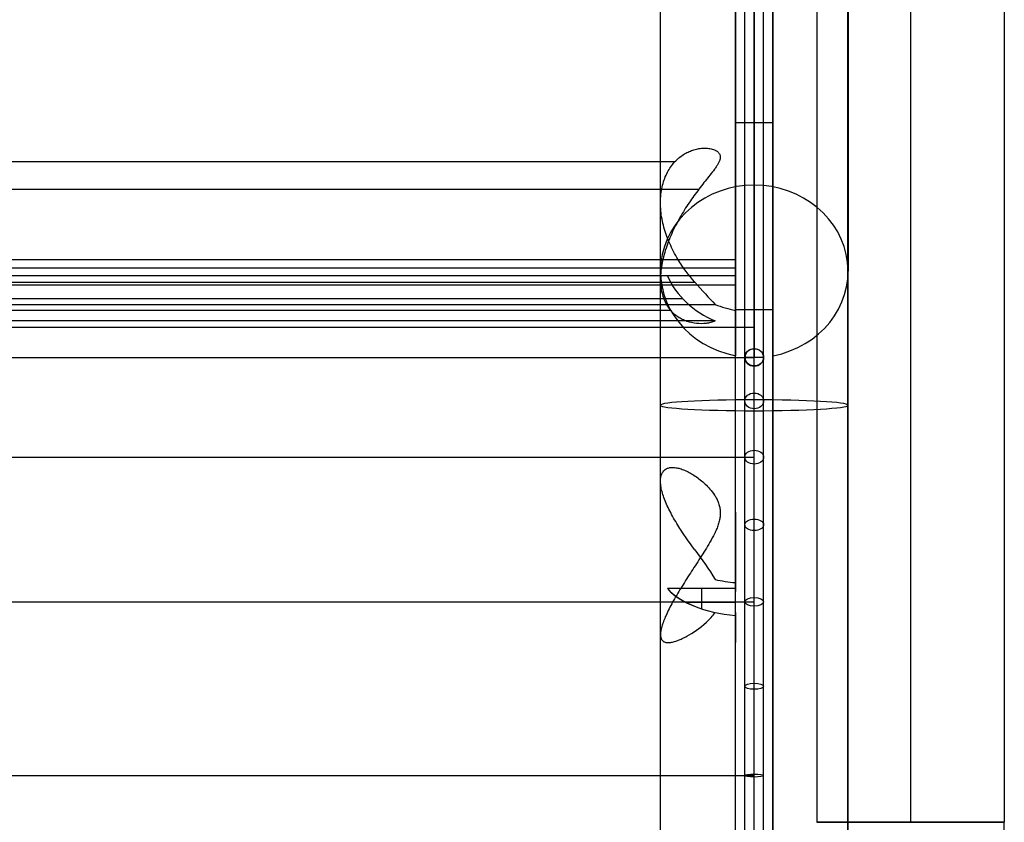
# Model space of a CAD drawing. Extents: x 5734 to 6364, y 72 to 847.
# Tile 20 of 26: x 6207 to 6364, y 560 to 689. Entities that reach past the tile are written whole.
import ezdxf

# ---------------------------------------------------------------- set-up
doc = ezdxf.new("R2010")
doc.units = 0
for name, color, linetype in [('MIDOLLINO', 7, 'CONTINUOUS'), ('PAGLIA', 7, 'CONTINUOUS'), ('PREDEFINITO', 7, 'CONTINUOUS')]:
    doc.layers.add(name, color=color, linetype=linetype)

msp = doc.modelspace()

# ---------------------------------------------------------------- linework, layer by layer
at = {"layer": 'MIDOLLINO'}
for p, q in [((6324.35, 635.92, 305.14), (6324.31, 745.45, 559.04)), ((6322.85, 634.54, 305.73), (6322.81, 744.06, 559.6)), ((6325.85, 634.54, 305.73), (6325.81, 744.09, 559.68)), ((6324.35, 633.16, 306.33), (6324.31, 742.7, 560.23)), ((6324.35, 639.31, 320.25), (5774.35, 639.31, 320.25)), ((6324.35, 633.16, 306.33), (6324.35, 635.92, 305.14)), ((6324.35, 633.16, 306.3), (6324.35, 635.91, 305.12)), ((6325.85, 634.54, 305.73), (6322.85, 634.54, 305.73)), ((6325.85, 634.53, 305.71), (6322.85, 634.53, 305.71))]:
    msp.add_line(p, q, dxfattribs=at)
at = {"layer": 'MIDOLLINO', "extrusion": (1, 2.24342e-10, 1.21872e-10)}
msp.add_circle((640.81, 320.25, 6324.35), 1.5, dxfattribs=at)
at = {"layer": 'MIDOLLINO', "extrusion": (3.20676e-06, 0.396096, 0.918209)}
msp.add_circle((-6324.35, -461.59, 532.09), 1.5, dxfattribs=at)
at = {"layer": 'MIDOLLINO', "extrusion": (-3.36682e-10, 0.543334, 0.839516)}
msp.add_circle((-6324.35, -367.82, 586.74), 1.5, dxfattribs=at)
at = {"layer": 'MIDOLLINO', "extrusion": (-3.62224e-10, 0.675183, 0.73765)}
msp.add_circle((-6324.35, -266.53, 625), 1.5, dxfattribs=at)
at = {"layer": 'MIDOLLINO', "extrusion": (-3.77769e-10, 0.788273, 0.615325)}
msp.add_circle((-6324.35, -160.29, 645.9), 1.5, dxfattribs=at)
at = {"layer": 'MIDOLLINO', "extrusion": (-3.8285e-10, 0.879489, 0.47592)}
msp.add_circle((-6324.35, -52.07, 648.88), 1.5, dxfattribs=at)
at = {"layer": 'MIDOLLINO', "extrusion": (-3.77551e-10, 0.946301, 0.323287)}
msp.add_circle((-6324.35, 55.17, 633.84), 1.5, dxfattribs=at)
at = {"layer": 'MIDOLLINO', "extrusion": (-3.61941e-10, 0.986849, 0.161644)}
msp.add_circle((-6324.35, 158.43, 601.21), 1.5, dxfattribs=at)
at = {"layer": 'MIDOLLINO', "extrusion": (-3.01297e-10, 0.396354, 0.918098)}
msp.add_arc((-6324.35, -461.39, 532.17), 1.5, 270, 90, dxfattribs=at)
at = {"layer": 'MIDOLLINO', "extrusion": (-3.01301e-10, 0.396354, 0.918098)}
msp.add_arc((-6324.35, -461.39, 532.17), 1.5, 90, 270, dxfattribs=at)
at = {"layer": 'MIDOLLINO', "extrusion": (1, 3.36361e-10, 1.83144e-10)}
msp.add_arc((553.4, 340.74, 6324.35), 89.87, 260.6464, 336.6467, dxfattribs=at)
at = {"layer": 'MIDOLLINO', "extrusion": (1, 3.36314e-10, 1.83223e-10)}
msp.add_arc((553.4, 340.74, 6322.85), 88.37, 260.6461, 336.6466, dxfattribs=at)
at = {"layer": 'MIDOLLINO', "extrusion": (1, 3.36333e-10, 1.83201e-10)}
msp.add_arc((553.4, 340.74, 6324.35), 86.87, 260.6458, 336.6466, dxfattribs=at)
at = {"layer": 'MIDOLLINO', "extrusion": (1, 3.36361e-10, 1.83138e-10)}
msp.add_arc((553.4, 340.74, 6325.85), 88.37, 260.6461, 336.6466, dxfattribs=at)
at = {"layer": 'PAGLIA', "color": 2}
for p, q in [((6324.34, 743.3, 557.86), (6324.35, 634.54, 305.73)), ((5774.35, 634.53, 305.71), (6324.35, 634.53, 305.71)), ((6324.35, 634.54, 305.73), (6324.35, 634.53, 305.71)), ((5774.35, 618.59, 281.07), (6324.35, 618.59, 281.07)), ((5774.35, 595.46, 263.02), (6324.35, 595.46, 263.02)), ((5774.35, 567.69, 253.53), (6324.35, 567.69, 253.53))]:
    msp.add_line(p, q, dxfattribs=at)
at = {"layer": 'PAGLIA', "color": 2, "extrusion": (1, 3.36379e-10, 1.83123e-10)}
msp.add_arc((553.4, 340.74, 6324.35), 88.37, 260.6461, 336.6466, dxfattribs=at)
at = {"layer": 'PREDEFINITO', "color": 59}
for p, q in [((6309.35, 648.31, 299.79), (6309.35, 757.23, 552.3)), ((6321.35, 743.74, 558.12), (6321.35, 634.81, 305.61)), ((6321.35, 634.81, 305.61), (6321.35, 743.74, 558.12)), ((6321.35, 634.81, 305.61), (6321.35, 743.74, 558.12)), ((6327.35, 743.74, 558.12), (6327.35, 634.81, 305.61)), ((6327.35, 743.74, 558.12), (6327.35, 634.81, 305.61)), ((6327.35, 634.81, 305.61), (6327.35, 743.74, 558.12)), ((6339.35, 723.48, 474.05), (6339.35, 648.31, 299.79)), ((6324.35, 662.08, 293.85), (6324.35, 707.96, 400.2)), ((6324.35, 662.08, 293.85), (6324.35, 707.96, 400.2)), ((6324.35, 707.96, 400.2), (6324.35, 662.08, 293.85)), ((6321.35, 642.16, 302.44), (6321.35, 702.05, 441.28)), ((6324.35, 642.16, 302.44), (6324.35, 701.73, 440.53)), ((6327.35, 702.05, 441.28), (6327.35, 642.16, 302.44)), ((6321.35, 688.34, 409.5), (6321.35, 679.84, 410)), ((6321.35, 672.67, 373.17), (6321.35, 674.04, 396.54)), ((6321.35, 672.1, 371.86), (6327.35, 672.1, 371.86)), ((6327.35, 642.16, 302.44), (6321.35, 642.16, 302.44)), ((6327.35, 642.16, 302.44), (6327.35, 634.81, 305.61)), ((6327.35, 607.25, 270.29), (6327.35, 618.87, 269.61)), ((6309.51, 615.79, 255.63), (6309.56, 615.92, 255.31)), ((6309.56, 615.92, 255.31), (6309.62, 616.05, 254.99)), ((6309.62, 616.05, 254.99), (6309.69, 616.16, 254.66)), ((6309.69, 616.16, 254.66), (6309.76, 616.27, 254.34)), ((6309.76, 616.27, 254.34), (6309.85, 616.38, 254.01)), ((6309.85, 616.38, 254.01), (6309.94, 616.47, 253.67)), ((6309.94, 616.47, 253.67), (6310.03, 616.55, 253.34)), ((6310.03, 616.55, 253.34), (6310.13, 616.63, 253.01)), ((6310.13, 616.63, 253.01), (6310.24, 616.7, 252.68)), ((6310.24, 616.7, 252.68), (6310.35, 616.76, 252.34)), ((6310.35, 616.76, 252.34), (6310.47, 616.81, 252.01)), ((6310.47, 616.81, 252.01), (6310.6, 616.85, 251.67)), ((6310.6, 616.85, 251.67), (6310.73, 616.89, 251.34)), ((6310.73, 616.89, 251.34), (6310.87, 616.92, 251)), ((6310.87, 616.92, 251), (6311.01, 616.94, 250.67)), ((6311.01, 616.94, 250.67), (6311.16, 616.95, 250.34)), ((6311.16, 616.95, 250.34), (6311.31, 616.95, 250.01)), ((6311.31, 616.95, 250.01), (6311.46, 616.95, 249.68)), ((6311.46, 616.95, 249.68), (6311.62, 616.93, 249.35)), ((6311.62, 616.93, 249.35), (6311.79, 616.91, 249.03)), ((6311.79, 616.91, 249.03), (6311.95, 616.89, 248.7)), ((6311.95, 616.89, 248.7), (6312.12, 616.85, 248.38)), ((6312.12, 616.85, 248.38), (6312.3, 616.81, 248.06)), ((6312.3, 616.81, 248.06), (6312.47, 616.76, 247.75)), ((6312.47, 616.76, 247.75), (6312.65, 616.71, 247.44)), ((6312.65, 616.71, 247.44), (6312.83, 616.64, 247.13)), ((6312.83, 616.64, 247.13), (6313.01, 616.58, 246.82)), ((6313.01, 616.58, 246.82), (6313.2, 616.5, 246.52)), ((6313.2, 616.5, 246.52), (6313.39, 616.42, 246.22)), ((6313.39, 616.42, 246.22), (6313.57, 616.33, 245.92)), ((6313.57, 616.33, 245.92), (6313.76, 616.24, 245.64)), ((6313.76, 616.24, 245.64), (6313.94, 616.15, 245.36)), ((6313.94, 616.15, 245.36), (6314.13, 616.04, 245.07)), ((6314.13, 616.04, 245.07), (6314.32, 615.93, 244.79)), ((6314.32, 615.93, 244.79), (6314.52, 615.82, 244.52)), ((6309.35, 614.79, 257.51), (6309.36, 614.98, 257.2)), ((6309.36, 614.6, 257.8), (6309.35, 614.79, 257.51)), ((6309.36, 614.98, 257.2), (6309.37, 615.16, 256.89)), ((6309.37, 614.4, 258.09), (6309.36, 614.6, 257.8)), ((6309.37, 615.16, 256.89), (6309.4, 615.33, 256.57)), ((6309.39, 614.2, 258.38), (6309.37, 614.4, 258.09)), ((6309.4, 615.33, 256.57), (6309.43, 615.5, 256.25)), ((6309.43, 615.5, 256.25), (6309.46, 615.65, 255.94)), ((6309.46, 615.65, 255.94), (6309.51, 615.79, 255.63)), ((6314.52, 615.82, 244.52), (6314.71, 615.69, 244.24)), ((6314.71, 615.69, 244.24), (6314.91, 615.56, 243.96)), ((6314.91, 615.56, 243.96), (6315.11, 615.43, 243.68)), ((6315.11, 615.43, 243.68), (6315.31, 615.28, 243.41)), ((6315.31, 615.28, 243.41), (6315.51, 615.13, 243.13)), ((6315.51, 615.13, 243.13), (6315.71, 614.97, 242.86)), ((6315.71, 614.97, 242.86), (6315.92, 614.81, 242.59)), ((6315.92, 614.81, 242.59), (6316.12, 614.64, 242.33)), ((6316.12, 614.64, 242.33), (6316.32, 614.46, 242.07)), ((6316.32, 614.46, 242.07), (6316.51, 614.28, 241.81)), ((6316.51, 614.28, 241.81), (6316.71, 614.09, 241.56)), ((6309.41, 613.99, 258.65), (6309.39, 614.2, 258.38)), ((6309.45, 613.77, 258.92), (6309.41, 613.99, 258.65)), ((6309.49, 613.55, 259.19), (6309.45, 613.77, 258.92)), ((6309.54, 613.32, 259.44), (6309.49, 613.55, 259.19)), ((6309.6, 613.09, 259.69), (6309.54, 613.32, 259.44)), ((6309.67, 612.86, 259.93), (6309.6, 613.09, 259.69)), ((6309.74, 612.62, 260.17), (6309.67, 612.86, 259.93)), ((6316.71, 614.09, 241.56), (6316.9, 613.9, 241.31)), ((6316.9, 613.9, 241.31), (6317.08, 613.7, 241.07)), ((6317.08, 613.7, 241.07), (6317.27, 613.5, 240.83)), ((6317.27, 613.5, 240.83), (6317.46, 613.28, 240.58)), ((6317.46, 613.28, 240.58), (6317.64, 613.04, 240.33)), ((6317.64, 613.04, 240.33), (6317.82, 612.8, 240.08)), ((6317.82, 612.8, 240.08), (6318, 612.54, 239.83)), ((6309.82, 612.37, 260.39), (6309.74, 612.62, 260.17)), ((6309.9, 612.12, 260.62), (6309.82, 612.37, 260.39)), ((6310, 611.87, 260.83), (6309.9, 612.12, 260.62)), ((6310.1, 611.61, 261.04), (6310, 611.87, 260.83)), ((6310.21, 611.35, 261.24), (6310.1, 611.61, 261.04)), ((6310.32, 611.09, 261.43), (6310.21, 611.35, 261.24)), ((6318, 612.54, 239.83), (6318.09, 612.4, 239.71)), ((6318.09, 612.4, 239.71), (6318.17, 612.26, 239.58)), ((6318.17, 612.26, 239.58), (6318.25, 612.12, 239.46)), ((6318.25, 612.12, 239.46), (6318.33, 611.98, 239.34)), ((6318.33, 611.98, 239.34), (6318.4, 611.83, 239.22)), ((6318.4, 611.83, 239.22), (6318.47, 611.68, 239.09)), ((6318.47, 611.68, 239.09), (6318.54, 611.53, 238.97)), ((6318.54, 611.53, 238.97), (6318.6, 611.37, 238.86)), ((6318.6, 611.37, 238.86), (6318.66, 611.21, 238.74)), ((6318.66, 611.21, 238.74), (6318.71, 611.05, 238.62)), ((6310.44, 610.82, 261.62), (6310.32, 611.09, 261.43)), ((6310.57, 610.55, 261.8), (6310.44, 610.82, 261.62)), ((6310.7, 610.27, 261.97), (6310.57, 610.55, 261.8)), ((6310.84, 610, 262.13), (6310.7, 610.27, 261.97)), ((6310.99, 609.72, 262.29), (6310.84, 610, 262.13)), ((6311.14, 609.44, 262.44), (6310.99, 609.72, 262.29)), ((6318.71, 611.05, 238.62), (6318.76, 610.89, 238.51)), ((6318.76, 610.89, 238.51), (6318.8, 610.72, 238.39)), ((6318.8, 610.72, 238.39), (6318.84, 610.55, 238.28)), ((6318.84, 610.55, 238.28), (6318.87, 610.38, 238.17)), ((6318.87, 610.38, 238.17), (6318.89, 610.21, 238.06)), ((6318.89, 610.21, 238.06), (6318.9, 610.12, 238.01)), ((6318.9, 610.12, 238.01), (6318.91, 610.03, 237.96)), ((6318.91, 610.03, 237.96), (6318.92, 609.94, 237.91)), ((6318.92, 609.94, 237.91), (6318.92, 609.85, 237.85)), ((6318.92, 609.85, 237.85), (6318.92, 609.76, 237.8)), ((6318.92, 609.76, 237.8), (6318.92, 609.67, 237.75)), ((6318.92, 609.67, 237.75), (6318.92, 609.57, 237.7)), ((6318.92, 609.57, 237.7), (6318.92, 609.48, 237.65)), ((6311.29, 609.15, 262.59), (6311.14, 609.44, 262.44)), ((6311.45, 608.86, 262.73), (6311.29, 609.15, 262.59)), ((6311.62, 608.58, 262.86), (6311.45, 608.86, 262.73)), ((6311.79, 608.29, 262.98), (6311.62, 608.58, 262.86)), ((6311.96, 608, 263.1), (6311.79, 608.29, 262.98)), ((6312.14, 607.7, 263.21), (6311.96, 608, 263.1)), ((6318.66, 608, 236.98), (6318.6, 607.81, 236.91)), ((6318.71, 608.18, 237.05), (6318.66, 608, 236.98)), ((6318.76, 608.37, 237.13), (6318.71, 608.18, 237.05)), ((6318.8, 608.55, 237.21), (6318.76, 608.37, 237.13)), ((6318.84, 608.74, 237.29), (6318.8, 608.55, 237.21)), ((6318.87, 608.93, 237.38), (6318.84, 608.74, 237.29)), ((6318.88, 609.02, 237.42), (6318.87, 608.93, 237.38)), ((6318.89, 609.11, 237.47), (6318.88, 609.02, 237.42)), ((6318.9, 609.2, 237.51), (6318.89, 609.11, 237.47)), ((6318.91, 609.3, 237.56), (6318.9, 609.2, 237.51)), ((6318.92, 609.39, 237.61), (6318.91, 609.3, 237.56)), ((6318.92, 609.48, 237.65), (6318.92, 609.39, 237.61)), ((6312.3, 607.45, 263.3), (6312.14, 607.7, 263.21)), ((6312.46, 607.21, 263.38), (6312.3, 607.45, 263.3)), ((6312.62, 606.96, 263.46), (6312.46, 607.21, 263.38)), ((6312.78, 606.71, 263.53), (6312.62, 606.96, 263.46)), ((6313.11, 606.22, 263.66), (6312.78, 606.71, 263.53)), ((6318.08, 606.54, 236.5), (6318, 606.36, 236.46)), ((6318.17, 606.72, 236.55), (6318.08, 606.54, 236.5)), ((6318.25, 606.9, 236.61), (6318.17, 606.72, 236.55)), ((6318.33, 607.08, 236.66), (6318.25, 606.9, 236.61)), ((6318.4, 607.26, 236.72), (6318.33, 607.08, 236.66)), ((6318.47, 607.44, 236.78), (6318.4, 607.26, 236.72)), ((6318.54, 607.63, 236.84), (6318.47, 607.44, 236.78)), ((6318.6, 607.81, 236.91), (6318.54, 607.63, 236.84)), ((6321.35, 600.45, 260.89), (6321.35, 607.3, 260.49)), ((6313.44, 605.72, 263.76), (6313.11, 606.22, 263.66)), ((6313.78, 605.23, 263.85), (6313.44, 605.72, 263.76)), ((6314.13, 604.74, 263.93), (6313.78, 605.23, 263.85)), ((6317.27, 605, 236.19), (6317.08, 604.69, 236.15)), ((6317.45, 605.33, 236.24), (6317.27, 605, 236.19)), ((6317.64, 605.67, 236.3), (6317.45, 605.33, 236.24)), ((6317.82, 606.01, 236.38), (6317.64, 605.67, 236.3)), ((6318, 606.36, 236.46), (6317.82, 606.01, 236.38)), ((6314.48, 604.26, 263.98), (6314.13, 604.74, 263.93)), ((6314.83, 603.77, 264.01), (6314.48, 604.26, 263.98)), ((6316.31, 603.43, 236.05), (6316.11, 603.12, 236.04)), ((6316.51, 603.75, 236.06), (6316.31, 603.43, 236.05)), ((6316.7, 604.06, 236.08), (6316.51, 603.75, 236.06)), ((6316.9, 604.37, 236.11), (6316.7, 604.06, 236.08)), ((6317.08, 604.69, 236.15), (6316.9, 604.37, 236.11)), ((6321.35, 604.17, 258.47), (6321.35, 604.49, 263.95)), ((6315.31, 601.86, 236.08), (6315.1, 601.55, 236.11)), ((6315.51, 602.18, 236.06), (6315.31, 601.86, 236.08)), ((6315.71, 602.49, 236.05), (6315.51, 602.18, 236.06)), ((6315.91, 602.8, 236.04), (6315.71, 602.49, 236.05)), ((6316.11, 603.12, 236.04), (6315.91, 602.8, 236.04)), ((6321.35, 602.87, 256.46), (6321.35, 597.6, 253.58)), ((6321.35, 602.37, 257.38), (6321.35, 602.87, 256.46)), ((6321.35, 602.37, 257.38), (6321.35, 599.03, 263.48)), ((6314.32, 600.34, 236.28), (6314.13, 600.05, 236.34)), ((6314.51, 600.64, 236.23), (6314.32, 600.34, 236.28)), ((6314.71, 600.94, 236.18), (6314.51, 600.64, 236.23)), ((6314.9, 601.24, 236.14), (6314.71, 600.94, 236.18)), ((6315.1, 601.55, 236.11), (6314.9, 601.24, 236.14)), ((6321.35, 600.98, 255.43), (6321.35, 599.08, 255.54)), ((6313.19, 598.58, 236.74), (6313.01, 598.29, 236.84)), ((6313.38, 598.88, 236.64), (6313.19, 598.58, 236.74)), ((6313.57, 599.17, 236.56), (6313.38, 598.88, 236.64)), ((6313.75, 599.46, 236.48), (6313.57, 599.17, 236.56)), ((6313.94, 599.76, 236.41), (6313.75, 599.46, 236.48)), ((6314.13, 600.05, 236.34), (6313.94, 599.76, 236.41)), ((6321.35, 599.95, 254.86), (6321.35, 600.02, 256.05)), ((6321.35, 599.03, 263.48), (6321.35, 598.53, 264.41)), ((6321.35, 597.6, 253.58), (6310.46, 597.6, 253.58)), ((6312.29, 597.12, 237.31), (6312.12, 596.83, 237.45)), ((6312.47, 597.41, 237.18), (6312.29, 597.12, 237.31)), ((6312.65, 597.7, 237.06), (6312.47, 597.41, 237.18)), ((6312.83, 597.99, 236.95), (6312.65, 597.7, 237.06)), ((6313.01, 598.29, 236.84), (6312.83, 597.99, 236.95)), ((6315.9, 597.6, 253.58), (6315.9, 594.37, 259.51)), ((6321.35, 597.6, 253.58), (6321.35, 597.1, 254.51)), ((6321.35, 593.77, 260.6), (6321.35, 597.1, 254.51)), ((6311.3, 595.41, 238.25), (6311.15, 595.13, 238.43)), ((6311.46, 595.68, 238.07), (6311.3, 595.41, 238.25)), ((6311.62, 595.97, 237.91), (6311.46, 595.68, 238.07)), ((6311.78, 596.25, 237.75), (6311.62, 595.97, 237.91)), ((6311.95, 596.54, 237.6), (6311.78, 596.25, 237.75)), ((6312.12, 596.83, 237.45), (6311.95, 596.54, 237.6)), ((6313.33, 595.43, 257.56), (6321.35, 595.43, 257.56)), ((6321.35, 590.19, 255.8), (6321.35, 596.6, 255.42)), ((6310.47, 593.8, 239.44), (6310.35, 593.55, 239.67)), ((6310.6, 594.06, 239.23), (6310.47, 593.8, 239.44)), ((6310.73, 594.32, 239.02), (6310.6, 594.06, 239.23)), ((6310.86, 594.59, 238.81), (6310.73, 594.32, 239.02)), ((6311.01, 594.86, 238.62), (6310.86, 594.59, 238.81)), ((6311.15, 595.13, 238.43), (6311.01, 594.86, 238.62)), ((6309.84, 592.35, 240.89), (6309.76, 592.13, 241.15)), ((6309.93, 592.58, 240.63), (6309.84, 592.35, 240.89)), ((6310.03, 592.82, 240.38), (6309.93, 592.58, 240.63)), ((6310.13, 593.05, 240.14), (6310.03, 592.82, 240.38)), ((6310.24, 593.3, 239.9), (6310.13, 593.05, 240.14)), ((6310.35, 593.55, 239.67), (6310.24, 593.3, 239.9)), ((6316.3, 591.86, 258.58), (6316.7, 592.21, 259.01)), ((6316.7, 592.21, 259.01), (6316.89, 592.39, 259.23)), ((6316.89, 592.39, 259.23), (6317.09, 592.58, 259.44)), ((6317.09, 592.58, 259.44), (6317.27, 592.76, 259.64)), ((6317.27, 592.76, 259.64), (6317.46, 592.96, 259.84)), ((6317.46, 592.96, 259.84), (6317.63, 593.15, 260.04)), ((6317.63, 593.15, 260.04), (6317.8, 593.35, 260.23)), ((6317.8, 593.35, 260.23), (6317.96, 593.56, 260.42)), ((6317.96, 593.56, 260.42), (6318.11, 593.76, 260.6)), ((6321.35, 593.26, 261.53), (6321.35, 593.77, 260.6)), ((6321.35, 593.03, 252.56), (6321.35, 593.49, 260.35)), ((6309.4, 590.76, 243.15), (6309.37, 590.59, 243.47)), ((6309.43, 590.94, 242.84), (6309.4, 590.76, 243.15)), ((6309.46, 591.12, 242.55), (6309.43, 590.94, 242.84)), ((6309.51, 591.31, 242.26), (6309.46, 591.12, 242.55)), ((6309.56, 591.5, 241.98), (6309.51, 591.31, 242.26)), ((6309.62, 591.71, 241.7), (6309.56, 591.5, 241.98)), ((6309.69, 591.92, 241.42), (6309.62, 591.71, 241.7)), ((6309.76, 592.13, 241.15), (6309.69, 591.92, 241.42)), ((6314.33, 590.42, 256.29), (6314.72, 590.67, 256.76)), ((6314.72, 590.67, 256.76), (6315.1, 590.94, 257.22)), ((6315.1, 590.94, 257.22), (6315.5, 591.22, 257.68)), ((6315.5, 591.22, 257.68), (6315.9, 591.53, 258.13)), ((6315.9, 591.53, 258.13), (6316.3, 591.86, 258.58)), ((6309.36, 590.42, 243.79), (6309.35, 590.27, 244.11)), ((6309.35, 590.27, 244.11), (6309.36, 590.12, 244.43)), ((6309.37, 590.59, 243.47), (6309.36, 590.42, 243.79)), ((6309.36, 590.12, 244.43), (6309.37, 589.99, 244.76)), ((6309.37, 589.99, 244.76), (6309.39, 589.86, 245.08)), ((6309.39, 589.86, 245.08), (6309.41, 589.74, 245.41)), ((6309.41, 589.74, 245.41), (6309.45, 589.63, 245.73)), ((6309.45, 589.63, 245.73), (6309.49, 589.53, 246.06)), ((6309.49, 589.53, 246.06), (6309.54, 589.43, 246.39)), ((6309.54, 589.43, 246.39), (6309.6, 589.35, 246.72)), ((6309.6, 589.35, 246.72), (6309.67, 589.27, 247.05)), ((6309.67, 589.27, 247.05), (6309.74, 589.21, 247.38)), ((6309.74, 589.21, 247.38), (6309.82, 589.15, 247.71)), ((6309.82, 589.15, 247.71), (6309.91, 589.09, 248.04)), ((6309.91, 589.09, 248.04), (6310, 589.05, 248.37)), ((6311.29, 589.04, 251.61), (6311.45, 589.08, 251.92)), ((6311.45, 589.08, 251.92), (6311.62, 589.12, 252.23)), ((6311.62, 589.12, 252.23), (6311.79, 589.18, 252.54)), ((6311.79, 589.18, 252.54), (6311.97, 589.24, 252.85)), ((6311.97, 589.24, 252.85), (6312.15, 589.3, 253.16)), ((6312.15, 589.3, 253.16), (6312.32, 589.37, 253.44)), ((6312.32, 589.37, 253.44), (6312.49, 589.44, 253.72)), ((6312.49, 589.44, 253.72), (6312.66, 589.52, 253.99)), ((6312.66, 589.52, 253.99), (6312.84, 589.6, 254.26)), ((6312.84, 589.6, 254.26), (6313.02, 589.69, 254.52)), ((6313.02, 589.69, 254.52), (6313.2, 589.78, 254.79)), ((6313.2, 589.78, 254.79), (6313.39, 589.88, 255.05)), ((6313.39, 589.88, 255.05), (6313.57, 589.98, 255.3)), ((6313.57, 589.98, 255.3), (6313.95, 590.19, 255.8)), ((6313.95, 590.19, 255.8), (6314.33, 590.42, 256.29)), ((6310, 589.05, 248.37), (6310.1, 589.02, 248.7)), ((6310.1, 589.02, 248.7), (6310.21, 588.99, 249.02)), ((6310.21, 588.99, 249.02), (6310.32, 588.97, 249.35)), ((6310.32, 588.97, 249.35), (6310.44, 588.96, 249.68)), ((6310.44, 588.96, 249.68), (6310.57, 588.95, 250)), ((6310.57, 588.95, 250), (6310.7, 588.95, 250.33)), ((6310.7, 588.95, 250.33), (6310.84, 588.96, 250.65)), ((6310.84, 588.96, 250.65), (6310.99, 588.98, 250.97)), ((6310.99, 588.98, 250.97), (6311.14, 589.01, 251.29)), ((6311.14, 589.01, 251.29), (6311.29, 589.04, 251.61))]:
    msp.add_line(p, q, dxfattribs=at)
at = {"layer": 'PREDEFINITO', "color": 27}
for p, q in [((6349.35, 757.27, 483.98), (6349.35, 560.22, 483.98)), ((6349.35, 757.27, 513.98), (6349.35, 560.22, 513.98)), ((6364.35, 757.27, 498.98), (6364.35, 560.22, 498.98)), ((6334.35, 726.1, 498.98), (6334.35, 560.22, 498.98)), ((6364.35, 539.38, 498.98), (6364.35, 560.22, 498.98))]:
    msp.add_line(p, q, dxfattribs=at)
at = {"layer": 'PREDEFINITO', "color": 253}
for p, q in [((6314.91, 667.78, 315.14), (6315.11, 667.83, 314.84)), ((6315.11, 667.83, 314.84), (6315.31, 667.87, 314.53)), ((6315.31, 667.87, 314.53), (6315.51, 667.91, 314.22)), ((6315.51, 667.91, 314.22), (6315.71, 667.94, 313.9)), ((6315.71, 667.94, 313.9), (6315.92, 667.96, 313.59)), ((6315.92, 667.96, 313.59), (6316.12, 667.97, 313.28)), ((6316.12, 667.97, 313.28), (6316.32, 667.98, 312.96)), ((6316.32, 667.98, 312.96), (6316.51, 667.98, 312.65)), ((6316.51, 667.98, 312.65), (6316.71, 667.97, 312.33)), ((6316.71, 667.97, 312.33), (6316.9, 667.96, 312.02)), ((6316.9, 667.96, 312.02), (6317.08, 667.94, 311.71)), ((6317.08, 667.94, 311.71), (6317.27, 667.91, 311.39)), ((6317.27, 667.91, 311.39), (6317.46, 667.87, 311.06)), ((6317.46, 667.87, 311.06), (6317.64, 667.83, 310.72)), ((6317.64, 667.83, 310.72), (6317.82, 667.77, 310.38)), ((6311.95, 666.11, 319.77), (6312.12, 666.27, 319.49)), ((6312.12, 666.27, 319.49), (6312.3, 666.42, 319.21)), ((6312.3, 666.42, 319.21), (6312.47, 666.57, 318.92)), ((6312.47, 666.57, 318.92), (6312.65, 666.7, 318.64)), ((6312.65, 666.7, 318.64), (6312.83, 666.83, 318.35)), ((6312.83, 666.83, 318.35), (6313.01, 666.95, 318.06)), ((6313.01, 666.95, 318.06), (6313.2, 667.07, 317.77)), ((6313.2, 667.07, 317.77), (6313.39, 667.17, 317.48)), ((6313.39, 667.17, 317.48), (6313.57, 667.27, 317.19)), ((6313.57, 667.27, 317.19), (6313.76, 667.36, 316.9)), ((6313.76, 667.36, 316.9), (6313.94, 667.45, 316.62)), ((6313.94, 667.45, 316.62), (6314.13, 667.53, 316.33)), ((6314.13, 667.53, 316.33), (6314.32, 667.6, 316.04)), ((6314.32, 667.6, 316.04), (6314.52, 667.67, 315.74)), ((6314.52, 667.67, 315.74), (6314.71, 667.73, 315.44)), ((6314.71, 667.73, 315.44), (6314.91, 667.78, 315.14)), ((6317.82, 667.77, 310.38), (6318, 667.7, 310.02)), ((6318, 667.7, 310.02), (6318.09, 667.67, 309.84)), ((6318.09, 667.67, 309.84), (6318.17, 667.63, 309.66)), ((6318.17, 667.63, 309.66), (6318.25, 667.58, 309.48)), ((6318.25, 667.58, 309.48), (6318.33, 667.54, 309.3)), ((6318.33, 667.54, 309.3), (6318.4, 667.49, 309.11)), ((6318.4, 667.49, 309.11), (6318.47, 667.43, 308.93)), ((6318.47, 667.43, 308.93), (6318.54, 667.38, 308.74)), ((6318.54, 667.38, 308.74), (6318.6, 667.32, 308.55)), ((6318.6, 667.32, 308.55), (6318.66, 667.26, 308.37)), ((6318.66, 667.26, 308.37), (6318.71, 667.2, 308.18)), ((6318.71, 667.2, 308.18), (6318.76, 667.13, 307.99)), ((6318.76, 667.13, 307.99), (6318.8, 667.06, 307.8)), ((6318.8, 667.06, 307.8), (6318.84, 666.98, 307.61)), ((6318.84, 666.98, 307.61), (6318.87, 666.91, 307.42)), ((6318.87, 666.91, 307.42), (6318.89, 666.83, 307.23)), ((6318.88, 666.23, 306.02), (6318.87, 666.18, 305.93)), ((6318.89, 666.28, 306.11), (6318.88, 666.23, 306.02)), ((6318.89, 666.83, 307.23), (6318.9, 666.79, 307.14)), ((6318.9, 666.33, 306.2), (6318.89, 666.28, 306.11)), ((6318.9, 666.79, 307.14), (6318.91, 666.74, 307.04)), ((6318.91, 666.38, 306.29), (6318.9, 666.33, 306.2)), ((6318.91, 666.74, 307.04), (6318.92, 666.7, 306.95)), ((6318.92, 666.43, 306.39), (6318.91, 666.38, 306.29)), ((6318.92, 666.7, 306.95), (6318.92, 666.66, 306.85)), ((6318.92, 666.66, 306.85), (6318.92, 666.61, 306.76)), ((6318.92, 666.61, 306.76), (6318.92, 666.57, 306.67)), ((6318.92, 666.57, 306.67), (6318.92, 666.52, 306.57)), ((6318.92, 666.52, 306.57), (6318.92, 666.47, 306.48)), ((6318.92, 666.47, 306.48), (6318.92, 666.43, 306.39)), ((5787.02, 665.85, 320.22), (6311.69, 665.85, 320.22)), ((6310.73, 664.59, 321.92), (6310.87, 664.81, 321.67)), ((6310.87, 664.81, 321.67), (6311.01, 665.02, 321.41)), ((6311.01, 665.02, 321.41), (6311.16, 665.22, 321.14)), ((6311.16, 665.22, 321.14), (6311.31, 665.41, 320.88)), ((6311.31, 665.41, 320.88), (6311.46, 665.6, 320.6)), ((6311.46, 665.6, 320.6), (6311.62, 665.78, 320.33)), ((6311.62, 665.78, 320.33), (6311.79, 665.95, 320.05)), ((6311.79, 665.95, 320.05), (6311.95, 666.11, 319.77)), ((6318.08, 664.74, 303.84), (6318, 664.62, 303.7)), ((6318.17, 664.86, 303.98), (6318.08, 664.74, 303.84)), ((6318.25, 664.98, 304.13), (6318.17, 664.86, 303.98)), ((6318.33, 665.09, 304.28), (6318.25, 664.98, 304.13)), ((6318.4, 665.21, 304.43), (6318.33, 665.09, 304.28)), ((6318.47, 665.32, 304.59), (6318.4, 665.21, 304.43)), ((6318.54, 665.43, 304.74), (6318.47, 665.32, 304.59)), ((6318.6, 665.54, 304.91), (6318.54, 665.43, 304.74)), ((6318.66, 665.66, 305.07), (6318.6, 665.54, 304.91)), ((6318.71, 665.76, 305.24), (6318.66, 665.66, 305.07)), ((6318.76, 665.87, 305.41), (6318.71, 665.76, 305.24)), ((6318.8, 665.98, 305.58), (6318.76, 665.87, 305.41)), ((6318.84, 666.08, 305.75), (6318.8, 665.98, 305.58)), ((6318.87, 666.18, 305.93), (6318.84, 666.08, 305.75)), ((6309.94, 662.9, 323.59), (6310.03, 663.16, 323.36)), ((6310.03, 663.16, 323.36), (6310.13, 663.41, 323.14)), ((6310.13, 663.41, 323.14), (6310.24, 663.66, 322.9)), ((6310.24, 663.66, 322.9), (6310.35, 663.9, 322.67)), ((6310.35, 663.9, 322.67), (6310.47, 664.14, 322.42)), ((6310.47, 664.14, 322.42), (6310.6, 664.37, 322.18)), ((6310.6, 664.37, 322.18), (6310.73, 664.59, 321.92)), ((6316.9, 663.2, 302.26), (6316.7, 662.97, 302.06)), ((6317.08, 663.44, 302.47), (6316.9, 663.2, 302.26)), ((6317.27, 663.67, 302.69), (6317.08, 663.44, 302.47)), ((6317.45, 663.91, 302.92), (6317.27, 663.67, 302.69)), ((6317.64, 664.15, 303.17), (6317.45, 663.91, 302.92)), ((6317.82, 664.38, 303.43), (6317.64, 664.15, 303.17)), ((6318, 664.62, 303.7), (6317.82, 664.38, 303.43)), ((6309.56, 661.5, 324.6), (6309.62, 661.79, 324.41)), ((6309.62, 661.79, 324.41), (6309.69, 662.07, 324.22)), ((6309.69, 662.07, 324.22), (6309.76, 662.35, 324.01)), ((6309.76, 662.35, 324.01), (6309.85, 662.63, 323.8)), ((6309.85, 662.63, 323.8), (6309.94, 662.9, 323.59)), ((6315.71, 661.7, 301.12), (6315.51, 661.44, 300.95)), ((6315.91, 661.97, 301.3), (6315.71, 661.7, 301.12)), ((6316.11, 662.22, 301.48), (6315.91, 661.97, 301.3)), ((6316.31, 662.47, 301.67), (6316.11, 662.22, 301.48)), ((6316.51, 662.72, 301.86), (6316.31, 662.47, 301.67)), ((6316.7, 662.97, 302.06), (6316.51, 662.72, 301.86)), ((5783.22, 661.41, 300.93), (6315.48, 661.41, 300.93)), ((6309.36, 659.64, 325.6), (6309.37, 659.96, 325.45)), ((6309.37, 659.96, 325.45), (6309.4, 660.29, 325.29)), ((6309.4, 660.29, 325.29), (6309.43, 660.61, 325.12)), ((6309.43, 660.61, 325.12), (6309.46, 660.91, 324.96)), ((6309.46, 660.91, 324.96), (6309.51, 661.21, 324.78)), ((6309.51, 661.21, 324.78), (6309.56, 661.5, 324.6)), ((6314.51, 660.09, 300.2), (6314.32, 659.82, 300.07)), ((6314.71, 660.36, 300.33), (6314.51, 660.09, 300.2)), ((6314.9, 660.63, 300.48), (6314.71, 660.36, 300.33)), ((6315.1, 660.9, 300.63), (6314.9, 660.63, 300.48)), ((6315.31, 661.17, 300.78), (6315.1, 660.9, 300.63)), ((6315.51, 661.44, 300.95), (6315.31, 661.17, 300.78)), ((6309.35, 659.31, 325.74), (6309.36, 659.64, 325.6)), ((6309.36, 658.98, 325.87), (6309.35, 659.31, 325.74)), ((6309.37, 658.65, 325.99), (6309.36, 658.98, 325.87)), ((6309.39, 658.32, 326.1), (6309.37, 658.65, 325.99)), ((6313.38, 658.42, 299.52), (6313.19, 658.12, 299.42)), ((6313.57, 658.71, 299.62), (6313.38, 658.42, 299.52)), ((6313.75, 658.99, 299.72), (6313.57, 658.71, 299.62)), ((6313.94, 659.27, 299.83), (6313.75, 658.99, 299.72)), ((6314.13, 659.54, 299.95), (6313.94, 659.27, 299.83)), ((6314.32, 659.82, 300.07), (6314.13, 659.54, 299.95)), ((6309.41, 657.99, 326.21), (6309.39, 658.32, 326.1)), ((6309.45, 657.66, 326.3), (6309.41, 657.99, 326.21)), ((6309.49, 657.32, 326.39), (6309.45, 657.66, 326.3)), ((6309.54, 656.99, 326.47), (6309.49, 657.32, 326.39)), ((6309.6, 656.66, 326.54), (6309.54, 656.99, 326.47)), ((6312.47, 656.9, 299.1), (6312.29, 656.59, 299.04)), ((6312.65, 657.21, 299.17), (6312.47, 656.9, 299.1)), ((6312.83, 657.52, 299.25), (6312.65, 657.21, 299.17)), ((6313.01, 657.82, 299.33), (6312.83, 657.52, 299.25)), ((6313.19, 658.12, 299.42), (6313.01, 657.82, 299.33)), ((6309.67, 656.33, 326.6), (6309.6, 656.66, 326.54)), ((6309.74, 655.99, 326.65), (6309.67, 656.33, 326.6)), ((6309.82, 655.66, 326.69), (6309.74, 655.99, 326.65)), ((6309.9, 655.33, 326.73), (6309.82, 655.66, 326.69)), ((6310, 655, 326.76), (6309.9, 655.33, 326.73)), ((6311.62, 655.31, 298.86), (6311.46, 654.98, 298.83)), ((6311.78, 655.63, 298.89), (6311.62, 655.31, 298.86)), ((6311.95, 655.96, 298.94), (6311.78, 655.63, 298.89)), ((6312.12, 656.27, 298.98), (6311.95, 655.96, 298.94)), ((6312.29, 656.59, 299.04), (6312.12, 656.27, 298.98)), ((6310.1, 654.67, 326.78), (6310, 655, 326.76)), ((6310.21, 654.34, 326.79), (6310.1, 654.67, 326.78)), ((6310.32, 654.02, 326.79), (6310.21, 654.34, 326.79)), ((6310.44, 653.69, 326.79), (6310.32, 654.02, 326.79)), ((6310.57, 653.37, 326.78), (6310.44, 653.69, 326.79)), ((6310.86, 653.66, 298.8), (6310.73, 653.33, 298.81)), ((6311.01, 653.99, 298.79), (6310.86, 653.66, 298.8)), ((6311.15, 654.33, 298.8), (6311.01, 653.99, 298.79)), ((6311.3, 654.66, 298.81), (6311.15, 654.33, 298.8)), ((6311.46, 654.98, 298.83), (6311.3, 654.66, 298.81)), ((6310.35, 652.32, 298.89), (6310.24, 651.98, 298.94)), ((6310.47, 652.65, 298.86), (6310.35, 652.32, 298.89)), ((6310.6, 652.99, 298.83), (6310.47, 652.65, 298.86)), ((6310.7, 653.04, 326.76), (6310.57, 653.37, 326.78)), ((6310.73, 653.33, 298.81), (6310.6, 652.99, 298.83)), ((6310.84, 652.72, 326.74), (6310.7, 653.04, 326.76)), ((6310.99, 652.4, 326.7), (6310.84, 652.72, 326.74)), ((6311.14, 652.08, 326.66), (6310.99, 652.4, 326.7)), ((6311.29, 651.77, 326.62), (6311.14, 652.08, 326.66)), ((6309.84, 650.64, 299.2), (6309.76, 650.3, 299.29)), ((6309.93, 650.97, 299.12), (6309.84, 650.64, 299.2)), ((6310.03, 651.31, 299.05), (6309.93, 650.97, 299.12)), ((6310.13, 651.64, 298.99), (6310.03, 651.31, 299.05)), ((6310.24, 651.98, 298.94), (6310.13, 651.64, 298.99)), ((6311.45, 651.45, 326.56), (6311.29, 651.77, 326.62)), ((6311.62, 651.14, 326.5), (6311.45, 651.45, 326.56)), ((6311.79, 650.83, 326.44), (6311.62, 651.14, 326.5)), ((6311.96, 650.53, 326.36), (6311.79, 650.83, 326.44)), ((6312.14, 650.23, 326.28), (6311.96, 650.53, 326.36)), ((5777.35, 650.19, 317.98), (6321.35, 650.19, 317.98)), ((6309.51, 648.99, 299.71), (6309.46, 648.67, 299.84)), ((6309.56, 649.31, 299.6), (6309.51, 648.99, 299.71)), ((6309.62, 649.64, 299.48), (6309.56, 649.31, 299.6)), ((6309.69, 649.97, 299.38), (6309.62, 649.64, 299.48)), ((6309.76, 650.3, 299.29), (6309.69, 649.97, 299.38)), ((6312.3, 649.97, 326.21), (6312.14, 650.23, 326.28)), ((6312.46, 649.72, 326.13), (6312.3, 649.97, 326.21)), ((6312.62, 649.48, 326.05), (6312.46, 649.72, 326.13)), ((6312.78, 649.23, 325.97), (6312.62, 649.48, 326.05)), ((6313.11, 648.76, 325.79), (6312.78, 649.23, 325.97)), ((6321.35, 650.19, 317.98), (6321.35, 647.57, 312.59)), ((6321.35, 650.19, 317.98), (6321.35, 649.25, 318.44)), ((6321.35, 649.25, 318.44), (6321.35, 643, 321.48)), ((5777.35, 648.88, 315.29), (6321.35, 648.88, 315.29)), ((6310.46, 647.57, 312.59), (5788.25, 647.57, 312.59)), ((6309.36, 647.38, 300.45), (6309.35, 647.07, 300.62)), ((6309.37, 647.7, 300.28), (6309.36, 647.38, 300.45)), ((6309.4, 648.03, 300.12), (6309.37, 647.7, 300.28)), ((6309.43, 648.36, 299.97), (6309.4, 648.03, 300.12)), ((6309.46, 648.67, 299.84), (6309.43, 648.36, 299.97)), ((6321.35, 647.57, 312.59), (6310.46, 647.57, 312.59)), ((6313.44, 648.29, 325.59), (6313.11, 648.76, 325.79)), ((6313.78, 647.84, 325.38), (6313.44, 648.29, 325.59)), ((6314.13, 647.4, 325.15), (6313.78, 647.84, 325.38)), ((6314.48, 646.97, 324.92), (6314.13, 647.4, 325.15)), ((5777.35, 646.12, 319.97), (6321.35, 646.12, 319.97)), ((5783.87, 646.55, 324.66), (6314.83, 646.55, 324.66)), ((6309.35, 647.07, 300.62), (6309.36, 646.77, 300.8)), ((6309.36, 646.77, 300.8), (6309.37, 646.47, 300.98)), ((6309.37, 646.47, 300.98), (6309.39, 646.18, 301.17)), ((6309.39, 646.18, 301.17), (6309.41, 645.89, 301.37)), ((6309.41, 645.89, 301.37), (6309.45, 645.61, 301.57)), ((6314.83, 646.55, 324.66), (6314.48, 646.97, 324.92)), ((6309.45, 645.61, 301.57), (6309.49, 645.34, 301.78)), ((6309.49, 645.34, 301.78), (6309.54, 645.07, 301.99)), ((6309.54, 645.07, 301.99), (6309.6, 644.81, 302.21)), ((6309.6, 644.81, 302.21), (6309.67, 644.56, 302.44)), ((6309.67, 644.56, 302.44), (6309.74, 644.31, 302.67)), ((6309.74, 644.31, 302.67), (6309.82, 644.07, 302.9)), ((5780.59, 643, 321.49), (6318.11, 643, 321.49)), ((5785.84, 643.97, 314.34), (6312.86, 643.97, 314.34)), ((6309.82, 644.07, 302.9), (6309.91, 643.84, 303.14)), ((6309.91, 643.84, 303.14), (6310, 643.61, 303.38)), ((6310, 643.61, 303.38), (6310.1, 643.4, 303.63)), ((6310.1, 643.4, 303.63), (6310.21, 643.18, 303.88)), ((6310.21, 643.18, 303.88), (6310.32, 642.98, 304.14)), ((6310.32, 642.98, 304.14), (6310.44, 642.78, 304.4)), ((6310.44, 642.78, 304.4), (6310.57, 642.59, 304.66)), ((6321.35, 643, 321.48), (6321.35, 642.05, 321.95)), ((5787.77, 642.11, 305.37), (6310.93, 642.11, 305.37)), ((6310.57, 642.59, 304.66), (6310.7, 642.4, 304.92)), ((6310.7, 642.4, 304.92), (6310.84, 642.22, 305.19)), ((6310.84, 642.22, 305.19), (6310.99, 642.05, 305.46)), ((6310.99, 642.05, 305.46), (6311.14, 641.89, 305.74)), ((6311.14, 641.89, 305.74), (6311.29, 641.73, 306.02)), ((6311.29, 641.73, 306.02), (6311.45, 641.58, 306.3)), ((6311.45, 641.58, 306.3), (6311.62, 641.44, 306.58)), ((6311.62, 641.44, 306.58), (6311.79, 641.3, 306.86)), ((6311.79, 641.3, 306.86), (6311.97, 641.17, 307.15)), ((6311.97, 641.17, 307.15), (6312.15, 641.05, 307.44)), ((6312.15, 641.05, 307.44), (6312.32, 640.94, 307.7)), ((6318.11, 640.37, 316.08), (5780.59, 640.37, 316.08)), ((6312.32, 640.94, 307.7), (6312.49, 640.84, 307.97)), ((6312.49, 640.84, 307.97), (6312.66, 640.74, 308.24)), ((6312.66, 640.74, 308.24), (6312.84, 640.65, 308.51)), ((6312.84, 640.65, 308.51), (6313.02, 640.57, 308.77)), ((6313.02, 640.57, 308.77), (6313.2, 640.49, 309.04)), ((6313.2, 640.49, 309.04), (6313.39, 640.42, 309.31)), ((6313.39, 640.42, 309.31), (6313.57, 640.35, 309.57)), ((6313.57, 640.35, 309.57), (6313.95, 640.24, 310.1)), ((6313.95, 640.24, 310.1), (6314.33, 640.15, 310.64)), ((6314.33, 640.15, 310.64), (6314.72, 640.07, 311.17)), ((6314.72, 640.07, 311.17), (6315.1, 640.02, 311.7)), ((6315.1, 640.02, 311.7), (6315.5, 639.99, 312.23)), ((6315.5, 639.99, 312.23), (6315.9, 639.98, 312.78)), ((6315.9, 639.98, 312.78), (6316.3, 639.99, 313.33)), ((6316.3, 639.99, 313.33), (6316.7, 640.02, 313.89)), ((6316.7, 640.02, 313.89), (6316.89, 640.05, 314.17)), ((6316.89, 640.05, 314.17), (6317.09, 640.08, 314.45)), ((6317.09, 640.08, 314.45), (6317.27, 640.11, 314.73)), ((6317.27, 640.11, 314.73), (6317.46, 640.15, 315)), ((6317.46, 640.15, 315), (6317.63, 640.2, 315.28)), ((6317.63, 640.2, 315.28), (6317.8, 640.25, 315.55)), ((6317.8, 640.25, 315.55), (6317.96, 640.31, 315.82)), ((6317.96, 640.31, 315.82), (6318.11, 640.37, 316.08))]:
    msp.add_line(p, q, dxfattribs=at)
at = {"layer": 'PREDEFINITO', "color": 59, "extrusion": (-2.48797e-06, 0.998291, -0.058435)}
msp.add_circle((-6324.35, -43.46, 630.49), 15, dxfattribs=at)
at = {"layer": 'PREDEFINITO', "color": 27, "extrusion": (-1.33014e-12, 1, -4.58537e-13)}
msp.add_circle((-6349.35, 498.98, 560.22), 15, dxfattribs=at)
at = {"layer": 'PREDEFINITO', "color": 59, "extrusion": (1, 2.4361e-06, -4.16319e-07)}
msp.add_arc((637.98, 109.45, 6324.35), 205, 216.7968, 356.65, dxfattribs=at)
at = {"layer": 'PREDEFINITO', "color": 59, "extrusion": (1, 2.46842e-06, -4.06607e-07)}
for centre, radius in [((637.98, 109.45, 6309.35), 190), ((637.98, 109.45, 6339.35), 190), ((637.98, 109.45, 6324.35), 175)]:
    msp.add_arc(centre, radius, 216.7968, 356.65, dxfattribs=at)
at = {"layer": 'PREDEFINITO', "color": 59, "extrusion": (-2.8936e-06, 0.39607, 0.91822)}
msp.add_arc((-6324.36, -476.51, 532.03), 15, 269.9939, 78.469, dxfattribs=at)
at = {"layer": 'PREDEFINITO', "color": 59, "extrusion": (1, -5.68869e-07, -3.1088e-07)}
msp.add_arc((553.41, 340.72, 6324.35), 118.35, 260.6434, 336.6687, dxfattribs=at)
at = {"layer": 'PREDEFINITO', "color": 59, "extrusion": (2.89547e-06, 0.39607, 0.91822)}
msp.add_arc((-6324.35, -476.59, 532.07), 15, 101.5356, 270.003, dxfattribs=at)
at = {"layer": 'PREDEFINITO', "color": 59, "extrusion": (1, -4.54747e-13, 1.13687e-13)}
for centre, start, end in [((553.41, 340.72, 6309.35), 306.4187, 336.669), ((553.41, 340.72, 6339.35), 260.6434, 336.669), ((553.41, 340.72, 6309.35), 260.6434, 290.8827)]:
    msp.add_arc(centre, 103.35, start, end, dxfattribs=at)
at = {"layer": 'PREDEFINITO', "color": 253, "extrusion": (-2.36186e-12, 0.436981, 0.899471)}
msp.add_arc((-6324.36, -451.52, 564.14), 15.01, 22.0955, 65.4077, dxfattribs=at)
at = {"layer": 'PREDEFINITO', "color": 253, "extrusion": (0.762425, 0.643458, 0.068331)}
msp.add_arc((-3570.77, -51.69, 5252.8), 19.08, 114.6885, 132.1237, dxfattribs=at)
at = {"layer": 'PREDEFINITO', "color": 253, "extrusion": (-4.15646e-12, 0.437847, 0.899049)}
msp.add_arc((-6324.34, -450.92, 570.57), 14.95, 65.3734, 78.4778, dxfattribs=at)
at = {"layer": 'PREDEFINITO', "color": 59, "extrusion": (1, -4.01766e-06, -4.995e-06)}
msp.add_arc((553.43, 340.75, 6321.35), 96.65, 305.7091, 336.669, dxfattribs=at)
at = {"layer": 'PREDEFINITO', "color": 59, "extrusion": (1, -2.27374e-13, 1.13687e-13)}
msp.add_arc((553.41, 340.72, 6324.35), 96.65, 260.6434, 336.6691, dxfattribs=at)
at = {"layer": 'PREDEFINITO', "color": 59, "extrusion": (1, 3.65685e-06, 1.99843e-06)}
msp.add_arc((553.38, 340.71, 6327.36), 96.65, 260.6434, 336.6691, dxfattribs=at)
at = {"layer": 'PREDEFINITO', "color": 59, "extrusion": (1, 4.96867e-06, 5.64201e-06)}
msp.add_arc((553.37, 340.68, 6321.36), 88.65, 300.5948, 336.6693, dxfattribs=at)
at = {"layer": 'PREDEFINITO', "color": 59, "extrusion": (1, 2.76429e-06, 1.51065e-06)}
msp.add_arc((553.39, 340.71, 6327.35), 88.65, 260.6434, 336.6692, dxfattribs=at)
at = {"layer": 'PREDEFINITO', "color": 59, "extrusion": (1, -9.05823e-07, -5.89856e-07)}
msp.add_arc((553.41, 340.72, 6321.35), 96.65, 300.4335, 305.7089, dxfattribs=at)
at = {"layer": 'PREDEFINITO', "color": 59, "extrusion": (1, -6.74042e-06, 7.75267e-07)}
msp.add_arc((602.99, 250.03, 6321.35), 14, 60.6166, 106.2543, dxfattribs=at)
at = {"layer": 'PREDEFINITO', "color": 59, "extrusion": (0.762425, 0.56418, -0.316873)}
msp.add_arc((-3271.97, 1953.66, 5071.56), 19.08, 86.8781, 104.3134, dxfattribs=at)
at = {"layer": 'PREDEFINITO', "color": 59, "extrusion": (1, -5.82004e-07, -3.18038e-07)}
msp.add_arc((553.41, 340.72, 6321.35), 96.65, 296.8759, 300.4333, dxfattribs=at)
at = {"layer": 'PREDEFINITO', "color": 59, "extrusion": (-4.266e-12, 0.877559, 0.47947)}
msp.add_arc((-6324.34, -69.59, 652.02), 14.95, 65.3734, 78.4778, dxfattribs=at)
at = {"layer": 'PREDEFINITO', "color": 59, "extrusion": (-4.55988e-13, 0.877559, 0.47947)}
msp.add_arc((-6324.36, -69.64, 646.02), 15, 22.0934, 78.4498, dxfattribs=at)
at = {"layer": 'PREDEFINITO', "color": 59, "extrusion": (-2.50519e-12, 0.877096, 0.480314)}
msp.add_arc((-6324.36, -70.26, 645.96), 15.01, 22.0955, 65.4077, dxfattribs=at)
at = {"layer": 'PREDEFINITO', "color": 59, "extrusion": (1, 1.3913e-06, 6.26283e-07)}
msp.add_arc((553.4, 340.72, 6321.35), 96.65, 291.5925, 296.8764, dxfattribs=at)
at = {"layer": 'PREDEFINITO', "color": 59, "extrusion": (1, 2.24016e-06, 4.56141e-06)}
msp.add_arc((602.95, 250, 6321.36), 14.02, 131.0276, 176.6546, dxfattribs=at)
at = {"layer": 'PREDEFINITO', "color": 59, "extrusion": (1, 3.57538e-12, -8.44331e-11)}
msp.add_arc((553.41, 340.72, 6321.35), 88.65, 260.6434, 296.7163, dxfattribs=at)
at = {"layer": 'PREDEFINITO', "color": 59, "extrusion": (1, 6.37603e-06, 6.83404e-07)}
msp.add_arc((553.37, 340.72, 6321.36), 96.65, 260.6434, 291.5921, dxfattribs=at)

doc.saveas('drawing.dxf')
